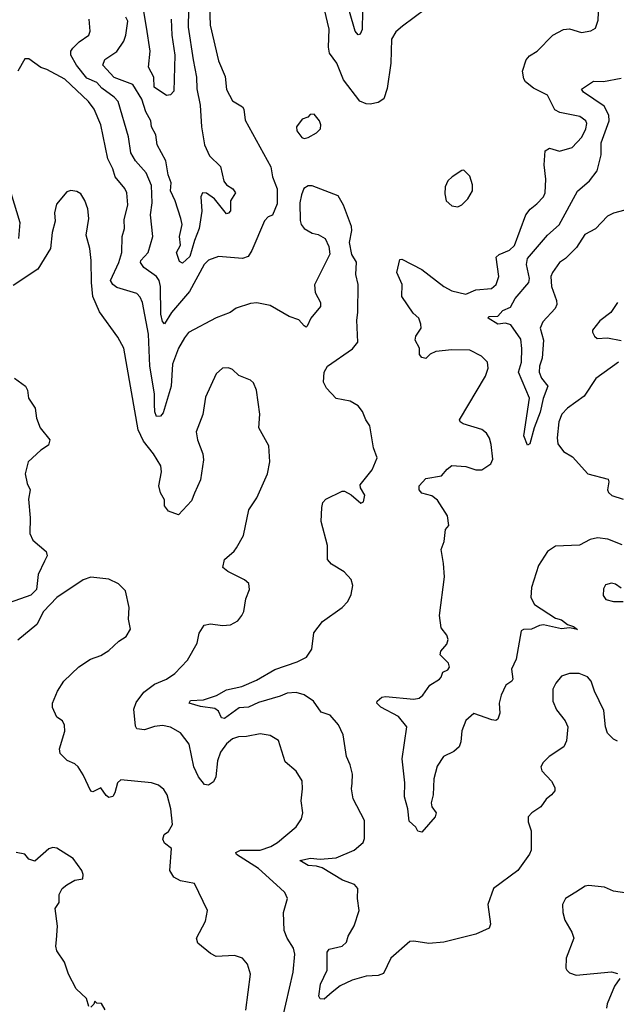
# Model space of a CAD drawing. Extents: x 2133489 to 2292442, y 756223 to 916462.
# Tile 224 of 256: x 2173579 to 2176570, y 867144 to 872083. Entities that reach past the tile are written whole.
import ezdxf

# ---------------------------------------------------------------- set-up
doc = ezdxf.new("R2010")
doc.units = 0

msp = doc.modelspace()

# ---------------------------------------------------------------- linework, layer by layer
at = {"layer": '0CON20XD'}
for points in [[(2174427.6, 872305), (2174423.9, 872045), (2174447.6, 871882.4), (2174465.3, 871795), (2174466.7, 871736.7), (2174482.6, 871655), (2174489.8, 871545), (2174505.7, 871455.7), (2174530.4, 871400.4), (2174585, 871347.1), (2174602.3, 871272.3), (2174615.3, 871255.3), (2174646.7, 871235), (2174660.8, 871215), (2174636, 871175), (2174635.8, 871125), (2174625, 871112.1), (2174615, 871110), (2174554.5, 871185), (2174515, 871213.6), (2174494.3, 871215), (2174487.3, 871195), (2174491.9, 871121.9), (2174478.7, 871035), (2174454.3, 870975), (2174432, 870895), (2174395, 870861.8), (2174379.8, 870869.8), (2174364.4, 870915), (2174385, 870952.5), (2174380.5, 870995), (2174393.8, 871055), (2174386.4, 871085), (2174358, 871175), (2174335.3, 871224.7), (2174337.6, 871265), (2174323.5, 871305), (2174311, 871375), (2174268.5, 871455), (2174261.8, 871505), (2174240, 871545), (2174235.3, 871575), (2174210.8, 871620.8), (2174190.8, 871685), (2174145, 871757.5), (2174052.5, 871792.5), (2173994.7, 871855), (2174006, 871884), (2174066.3, 871923.7), (2174100, 871975), (2174111.2, 872005), (2174120, 872075), (2174111.1, 872095)], [(2176265, 869081.5), (2176295, 869072.2), (2176325, 869049.2), (2176355, 869039.2), (2176376, 869024), (2176335, 869031.9), (2176295, 869026.9), (2176205, 869047.3), (2176185, 869044.4), (2176144.5, 869025.5), (2176105, 869024.3), (2176092.6, 869017.4), (2176066.9, 868875), (2176044.4, 868825), (2176050.9, 868775), (2176045.9, 868764.1), (2176015.6, 868745), (2175991.8, 868695), (2175982.2, 868655), (2175985.8, 868604.2), (2175976.2, 868575), (2175965, 868568), (2175945, 868570), (2175855, 868603.3), (2175815, 868567.5), (2175795.5, 868515), (2175790.3, 868459.7), (2175781.2, 868435), (2175755, 868411.2), (2175702.6, 868387.4), (2175671.7, 868338.3), (2175654.2, 868275), (2175650.8, 868195), (2175640.8, 868155), (2175644.3, 868134.3), (2175666, 868105), (2175662, 868085), (2175595, 868006.7), (2175575, 868012.5), (2175565, 868032.5), (2175531.7, 868061.7), (2175524.6, 868125), (2175507.3, 868185), (2175509.1, 868255), (2175495.7, 868375), (2175519.2, 868535), (2175478, 868588), (2175388.6, 868635), (2175369.2, 868655), (2175370, 868665), (2175395, 868684.2), (2175412.1, 868687.9), (2175555, 868674.5), (2175580.9, 868679.1), (2175600, 868695), (2175635, 868744), (2175682.5, 868775), (2175692.5, 868785), (2175700.5, 868809.5), (2175725, 868822), (2175734, 868835), (2175728.6, 868855), (2175687.3, 868897.3), (2175690, 868915), (2175719.7, 868950.3), (2175726.7, 868973.3), (2175719.4, 868995), (2175692.2, 869032.2), (2175683.1, 869095), (2175708.9, 869288.9), (2175704.1, 869355.9), (2175692, 869425), (2175706, 869465), (2175713.3, 869525), (2175730, 869545), (2175723.8, 869595), (2175673.6, 869673.6), (2175644.5, 869694.5), (2175595, 869708.1), (2175581.5, 869725), (2175580.9, 869745), (2175615, 869782.1), (2175693.8, 869795), (2175721.1, 869828.9), (2175745, 869846.2), (2175815, 869841.9), (2175865, 869825.5), (2175895, 869824.5), (2175941.4, 869855), (2175951.3, 869878.7), (2175942.6, 869952.6), (2175934.3, 869984.3), (2175918.8, 870008.8), (2175895, 870028), (2175802.5, 870055), (2175786.7, 870065), (2175783.8, 870075), (2175914.3, 870295), (2175928.1, 870335), (2175924.4, 870364.4), (2175894.6, 870394.6), (2175835, 870425.5), (2175745, 870427.1), (2175665, 870418.9), (2175636.7, 870405), (2175615, 870384), (2175595, 870388.8), (2175583.1, 870403.1), (2175582.5, 870435), (2175560.6, 870475), (2175565.5, 870495), (2175590.6, 870535), (2175590, 870555), (2175580, 870585), (2175550.9, 870610.9), (2175494.3, 870694.3), (2175496.9, 870755), (2175470, 870815), (2175485, 870880), (2175495, 870882.5), (2175595, 870830.8), (2175704.3, 870744.3), (2175745, 870723.3), (2175815, 870705.4), (2175865, 870727.5), (2175944.2, 870735), (2175967.9, 870755), (2175981.1, 870795), (2175968.2, 870891.8), (2175982.5, 870905), (2176035, 870927.3), (2176059.8, 870950.2), (2176116, 871104), (2176137.5, 871132.5), (2176171.4, 871158.6), (2176204.4, 871195), (2176213.5, 871215), (2176216.3, 871283.7), (2176207.8, 871355), (2176212.9, 871425), (2176235, 871438.1), (2176284.4, 871424.4), (2176347.8, 871442.2), (2176396.6, 871493.4), (2176417.7, 871535), (2176422.5, 871562.5), (2176416.6, 871576.6), (2176387.4, 871597.4), (2176287.3, 871617.3), (2176261.1, 871631.1), (2176225, 871704.2), (2176155, 871739.4), (2176115, 871771.2), (2176105.9, 871785.9), (2176100, 871825), (2176117.7, 871882.3), (2176135, 871901.2), (2176173.3, 871925), (2176251.2, 872005), (2176305, 872033.8), (2176335, 872038), (2176395, 872018.8), (2176442.3, 872027.7), (2176465, 872040), (2176478.8, 872081.2), (2176484.4, 872195)], [(2174530, 872155), (2174534, 872055), (2174575, 871877.5), (2174607.9, 871797.9), (2174615, 871732.5), (2174646.1, 871676.1), (2174695, 871645.8), (2174702, 871635), (2174709.1, 871579.1), (2174837.5, 871345), (2174845.8, 871295), (2174868.9, 871235), (2174869.7, 871159.7), (2174846.8, 871103.2), (2174825, 871093.8), (2174805.6, 871074.4), (2174741.9, 870925), (2174724, 870896), (2174695, 870884.6), (2174575, 870895.6), (2174525, 870876.7), (2174503.9, 870855), (2174429.9, 870720.1), (2174339.3, 870615), (2174305, 870558), (2174295, 870568.8), (2174286.2, 870606.2), (2174283.8, 870745), (2174277.8, 870775), (2174264.3, 870794.3), (2174200.3, 870840.3), (2174184.1, 870865), (2174185.4, 870875), (2174221.8, 870915), (2174245.9, 870995), (2174234, 871105), (2174242.1, 871165), (2174239.1, 871250.9), (2174213.2, 871315), (2174159.1, 871375), (2174135.8, 871415), (2174124.1, 871495), (2174072, 871672), (2174052.7, 871695), (2173990, 871740), (2173965, 871768.5), (2173915, 871789.6), (2173862.7, 871855), (2173835.4, 871905), (2173835.4, 871925), (2173845, 871941.1), (2173877.2, 871972.8), (2173924.4, 872005), (2173932.2, 872025), (2173927.3, 872085)], [(2174337.7, 872085), (2174342, 872005), (2174357, 871905), (2174351.1, 871725), (2174335, 871705.6), (2174315, 871702.7), (2174253.1, 871745), (2174250.7, 871795), (2174224.4, 871845), (2174232.5, 871925), (2174214.3, 872045), (2174198.5, 872135)], [(2175615, 872138), (2175498.5, 872051.5), (2175465, 872022), (2175443.1, 871985), (2175439.4, 871865), (2175421.7, 871738.3), (2175404.2, 871685.8), (2175375, 871667.5), (2175335, 871660), (2175315, 871660.8), (2175284, 871675), (2175202.1, 871782.1), (2175169.2, 871865), (2175132.5, 871915), (2175126.9, 871945), (2175129.5, 872035), (2175106.7, 872135)], [(2175296.8, 872125), (2175295, 872034), (2175285, 872010.6), (2175275, 872006.7), (2175260.3, 872025), (2175231.7, 872125)], [(2176575, 868463.8), (2176555, 868473.8), (2176525, 868503.3), (2176515.8, 868535), (2176506.9, 868616.9), (2176460, 868715), (2176443.3, 868765), (2176425, 868787.1), (2176383.4, 868803.4), (2176335, 868803.3), (2176295, 868790), (2176265.8, 868755), (2176252, 868725), (2176251.2, 868665), (2176270.3, 868620.3), (2176313.3, 868565), (2176327.5, 868535), (2176320, 868465), (2176306.2, 868435), (2176233.6, 868386.4), (2176203.2, 868356.8), (2176192, 868335), (2176196, 868315), (2176245, 868263.8), (2176261.7, 868231.7), (2176261.2, 868215), (2176245, 868193.8), (2176217.3, 868172.7), (2176190.8, 868135), (2176146, 868105), (2176127.5, 868085), (2176128.3, 868058.3), (2176143.6, 868013.6), (2176143.6, 867916.4), (2176135, 867897.5), (2176076.7, 867815), (2175954, 867725), (2175926.4, 867643.6), (2175939.5, 867545), (2175931.9, 867525), (2175865, 867496.3), (2175705, 867454.8), (2175629.2, 867449.2), (2175555, 867461.2), (2175535, 867458), (2175438.5, 867375), (2175401.9, 867298.1), (2175375, 867288.9), (2175315, 867285.4), (2175244.8, 867265.2), (2175185, 867236.5), (2175145, 867205.3), (2175105, 867169.2), (2175085, 867170.4), (2175077.8, 867185), (2175086.8, 867245), (2175120.6, 867315), (2175119.4, 867405), (2175129.7, 867420.3), (2175194.7, 867435.3), (2175216.4, 867455), (2175224.6, 867485.4), (2175255, 867538), (2175280.8, 867615), (2175272.2, 867675), (2175274.2, 867725), (2175256.7, 867745), (2175196.2, 867766.2), (2175095, 867827.8), (2175067.2, 867837.2), (2175025, 867839.3), (2174983.3, 867865), (2175036.6, 867876.6), (2175085, 867871.5), (2175165, 867878.9), (2175255, 867916.5), (2175300, 867955), (2175308, 867975), (2175308, 868065), (2175250, 868175), (2175241.4, 868225), (2175245, 868252.5), (2175247.9, 868297.9), (2175236, 868345), (2175217, 868387), (2175200.8, 868495), (2175176.4, 868546.4), (2175135, 868594.2), (2175089.7, 868609.7), (2175051.2, 868665), (2175005, 868696.2), (2174965, 868707.4), (2174920, 868705), (2174885, 868688.8), (2174775, 868658.3), (2174725, 868635.2), (2174678.4, 868631.6), (2174605, 868577.8), (2174590.7, 868580.7), (2174575.5, 868615), (2174557.5, 868627.5), (2174485, 868638.5), (2174427.5, 868655), (2174435, 868667.5), (2174499.5, 868670.5), (2174565, 868692.3), (2174615, 868720.9), (2174692.1, 868737.9), (2174765, 868770.3), (2174857.2, 868822.8), (2174968.9, 868861.1), (2175016, 868885), (2175043.8, 868925), (2175052.7, 869007.3), (2175096.1, 869063.9), (2175196.1, 869133.9), (2175223.1, 869165), (2175239.8, 869200.2), (2175249.5, 869245), (2175240.9, 869275), (2175205, 869312.9), (2175142, 869352), (2175122, 869375), (2175122, 869445), (2175090, 869565), (2175094.1, 869635.9), (2175098.3, 869661.7), (2175112.7, 869677.3), (2175195, 869717.5), (2175207.3, 869717.3), (2175239.7, 869699.7), (2175288.3, 869658.3), (2175302.5, 869665), (2175308.3, 869698.3), (2175286.7, 869735), (2175285, 869750), (2175345.8, 869825), (2175370, 869885), (2175351.9, 869935), (2175334.2, 870045), (2175314.2, 870075), (2175297, 870117), (2175275, 870146.7), (2175235, 870168.8), (2175165, 870183.3), (2175116.2, 870235), (2175102, 870265), (2175104.3, 870315), (2175122.5, 870345), (2175247.9, 870432.1), (2175273.8, 870465), (2175268.1, 870575), (2175274.3, 870615), (2175275.6, 870755), (2175264.5, 870804.5), (2175267.1, 870867.1), (2175244.3, 870905), (2175232.5, 870965), (2175244.3, 871025), (2175242.5, 871045), (2175202.8, 871152.8), (2175175, 871199.2), (2175045, 871249.6), (2175025, 871250.4), (2175003, 871237), (2174990.6, 871205), (2174983.8, 871165), (2174985.3, 871075), (2174990.4, 871055), (2175005.3, 871035.3), (2175045, 871012.7), (2175075.5, 871005.5), (2175110, 870985), (2175128.8, 870945), (2175133.6, 870906.4), (2175057, 870753), (2175060.6, 870715), (2175087.1, 870665), (2175087.5, 870645), (2175038.8, 870585), (2175020, 870545), (2175015, 870540), (2175005, 870546.7), (2174977.9, 870577.9), (2174928.8, 870595), (2174835, 870648.9), (2174767.7, 870662.3), (2174735, 870659.2), (2174663.3, 870636.7), (2174633.3, 870615), (2174562.9, 870587.1), (2174425, 870513.1), (2174405, 870486.9), (2174375, 870435.6), (2174345.4, 870355.4), (2174337.9, 870245), (2174298.5, 870111.5), (2174285, 870094.4), (2174265, 870091.9), (2174255.3, 870115.3), (2174254.8, 870155), (2174253.6, 870206.4), (2174230.2, 870345), (2174224.8, 870505), (2174193.8, 870663.8), (2174181.7, 870691.7), (2174165, 870709.4), (2174065, 870740), (2174045, 870755.4), (2174034.2, 870775), (2174076.2, 870865), (2174090.9, 870915), (2174092.5, 870995), (2174104.6, 871035), (2174101.5, 871078.5), (2174120.4, 871155), (2174115.5, 871214.5), (2174105, 871237.1), (2174057.3, 871295), (2174046.1, 871335), (2174020.6, 871385), (2173986, 871555), (2173952.5, 871635), (2173923.4, 871673.4), (2173805, 871784.1), (2173715, 871833.3), (2173685, 871842.9), (2173625, 871886.2), (2173605, 871887.5), (2173570, 871825)], [(2176613, 871127), (2176555, 871112.3), (2176525, 871097.7), (2176466.3, 871033.7), (2176411.6, 871005), (2176370, 870940), (2176315, 870885.3), (2176285, 870864.6), (2176249.2, 870815), (2176242.3, 870795), (2176244.7, 870745), (2176270.5, 870675), (2176271.9, 870655), (2176262.9, 870635), (2176201.9, 870568.1), (2176187.5, 870535), (2176205.3, 870475), (2176197.5, 870385), (2176184.3, 870345), (2176182.9, 870315), (2176194.3, 870285), (2176226.2, 870245), (2176203, 870183), (2176187.5, 870115), (2176157.5, 870035), (2176136.9, 869955), (2176125, 869948.8), (2176105.5, 869995), (2176134.7, 870185), (2176079.4, 870315), (2176093.8, 870365), (2176096.8, 870433.2), (2176090.6, 870480.6), (2176041.7, 870551.7), (2176015, 870560), (2175975, 870555.6), (2175926.7, 870585), (2175930, 870595), (2175975, 870595.7), (2176000.6, 870625), (2176038.8, 870641.2), (2176063.4, 870685), (2176130.9, 870765), (2176134.1, 870785), (2176119.5, 870855), (2176124.7, 870885), (2176225, 871002.2), (2176283.8, 871053.8), (2176375, 871222.9), (2176435, 871274.4), (2176473.4, 871325), (2176493.1, 871405), (2176493.5, 871465), (2176533.9, 871575), (2176531.6, 871605), (2176509.1, 871649.1), (2176405, 871719.5), (2176394.6, 871735.4), (2176455, 871775.5), (2176505, 871773.1), (2176595, 871789.6)], [(2175005, 871486.7), (2175025, 871492), (2175066.7, 871515), (2175086.2, 871535), (2175088.8, 871555), (2175082, 871575), (2175055, 871608.8), (2175035, 871607.5), (2175022.5, 871595), (2174995, 871583.8), (2174965.8, 871545), (2174968.6, 871525), (2174993, 871493), (2175005, 871486.7)], [(2175775, 871144), (2175795.6, 871154.4), (2175826.2, 871185), (2175848, 871225), (2175848, 871255), (2175835, 871297.5), (2175805, 871327.5), (2175795, 871326.7), (2175746.7, 871295), (2175725.9, 871274.1), (2175711.2, 871245), (2175709.5, 871209.5), (2175716.2, 871175), (2175745, 871148.8), (2175775, 871144)], [(2174894.5, 867065), (2174949.5, 867305), (2174957.8, 867395), (2174950.5, 867425), (2174920, 867475), (2174904.5, 867514.5), (2174901.9, 867605), (2174920.8, 867675), (2174907.5, 867705), (2174885, 867727.1), (2174775.8, 867825.8), (2174666, 867895), (2174662.5, 867905), (2174685, 867917.8), (2174785, 867916.4), (2174838, 867935), (2174870.8, 867955), (2174965, 868034.3), (2174991.9, 868075), (2174998.5, 868105), (2174989.5, 868165), (2174997.1, 868225), (2174994.6, 868265), (2174965, 868312.9), (2174909.8, 868359.8), (2174876.9, 868466.9), (2174835, 868491.9), (2174785, 868501.1), (2174715, 868487.5), (2174675, 868486.2), (2174645, 868476.2), (2174615, 868450.5), (2174585, 868408.1), (2174570, 868365), (2174562.7, 868285), (2174549.6, 868260.4), (2174525, 868242.9), (2174505, 868245.6), (2174475.2, 868285.2), (2174451.1, 868335), (2174428.4, 868448.4), (2174385, 868506), (2174335, 868534.3), (2174295, 868543.1), (2174255, 868538.1), (2174205, 868520), (2174166.5, 868526.5), (2174158.7, 868538.7), (2174150, 868625), (2174162.9, 868657.1), (2174201.1, 868708.9), (2174255, 868750), (2174315, 868774.3), (2174356.2, 868803.8), (2174420.3, 868869.7), (2174468.8, 868955), (2174478.8, 869005), (2174503.3, 869045), (2174535, 869052), (2174595, 869044.2), (2174635, 869047.5), (2174672.4, 869067.6), (2174692.9, 869095), (2174701.9, 869115), (2174711.7, 869178.3), (2174731.2, 869225), (2174726.7, 869255), (2174705, 869273.3), (2174622.5, 869315), (2174597.5, 869335), (2174606, 869375), (2174653.5, 869416.5), (2174665.5, 869434.5), (2174700, 869495), (2174728, 869625), (2174767.1, 869685), (2174821.4, 869805), (2174832.5, 869865), (2174827.1, 869945), (2174777.5, 870035), (2174781.9, 870105), (2174765.8, 870225), (2174750.8, 870260.8), (2174735, 870274), (2174677.9, 870297.9), (2174645, 870328.1), (2174625, 870337.3), (2174595, 870334.4), (2174563, 870307), (2174510.5, 870189.5), (2174496.9, 870103.1), (2174463.6, 870016.4), (2174470, 869975), (2174496.7, 869905), (2174500.5, 869875), (2174484.5, 869775), (2174455, 869707.5), (2174440.6, 869669.4), (2174375, 869598.8), (2174325, 869617.5), (2174304, 869645), (2174303.8, 869675), (2174285, 869710), (2174275.6, 869745), (2174288.9, 869815), (2174285.5, 869845), (2174250, 869905), (2174199, 869969), (2174173.2, 870025), (2174100, 870435), (2174070.7, 870490.7), (2173978.3, 870618.3), (2173945.3, 870695), (2173937.9, 870765), (2173937.3, 870875), (2173930, 870935), (2173912.4, 871002.4), (2173924.4, 871085), (2173919.4, 871135), (2173905, 871176.2), (2173885, 871210), (2173865, 871221.2), (2173835, 871225.8), (2173815, 871218.8), (2173762.8, 871157.2), (2173753.3, 871115), (2173757.1, 871072.9), (2173741.4, 871015), (2173732.9, 870935), (2173668.7, 870831.3), (2173545, 870750)], [(2173534.4, 871215), (2173578.9, 871065), (2173572.5, 870985)], [(2176576, 870665), (2176542, 870615), (2176487.5, 870572.5), (2176450, 870525), (2176450, 870515), (2176460, 870495), (2176474.3, 870484.3), (2176525, 870487.5), (2176595, 870474.2)], [(2176581.2, 870365), (2176467.6, 870282.4), (2176408.5, 870195), (2176324.4, 870135), (2176297.5, 870105), (2176282.4, 870065), (2176272.7, 869985), (2176275.9, 869955.9), (2176305, 869916.5), (2176350.1, 869890.1), (2176427.5, 869805), (2176528.6, 869778.6), (2176532, 869765), (2176526.2, 869725), (2176531.2, 869711.2), (2176546.7, 869696.7), (2176605, 869677.5)], [(2173553.1, 870285), (2173607.1, 870245), (2173616.9, 870225), (2173621.9, 870185), (2173655.6, 870135), (2173662.2, 870085), (2173680.6, 870035), (2173730, 869975), (2173722.1, 869947.9), (2173685, 869924.3), (2173620.8, 869865), (2173606.7, 869805), (2173616.6, 869756.6), (2173630.8, 869725), (2173622.9, 869677.1), (2173631.8, 869585), (2173629.1, 869505), (2173645, 869472.9), (2173710.8, 869415), (2173717, 869393), (2173702.8, 869367.2), (2173670.6, 869299.4), (2173662.3, 869225), (2173635, 869195.4), (2173525, 869158)], [(2176598.5, 869448.5), (2176527.1, 869477.1), (2176475, 869484.5), (2176438.8, 869475), (2176385, 869446.9), (2176265, 869442.5), (2176225.6, 869415), (2176180.5, 869345), (2176144.6, 869235), (2176141.8, 869185), (2176159.8, 869149.8), (2176265, 869081.5)], [(2174712.1, 867115), (2174735.7, 867295), (2174720, 867345), (2174695, 867375.8), (2174655, 867388.1), (2174564.3, 867384.3), (2174535, 867398), (2174470.9, 867450.9), (2174465.8, 867475), (2174509.4, 867560.6), (2174520.8, 867615), (2174455, 867750), (2174385, 867763.1), (2174351.7, 867781.7), (2174331.1, 867815), (2174338.8, 867925), (2174305, 867952.5), (2174297, 867973), (2174302.5, 867995), (2174325, 868010), (2174343.9, 868046.1), (2174337.1, 868125), (2174317.5, 868195), (2174301.2, 868221.2), (2174275, 868243.3), (2174240, 868255), (2174085, 868270.3), (2174068.4, 868255), (2174056, 868205), (2174045, 868186), (2174025, 868182), (2174011.7, 868191.7), (2173985, 868230), (2173945, 868210), (2173935, 868213.8), (2173897.1, 868295), (2173871.4, 868335), (2173855, 868350.8), (2173816.4, 868366.4), (2173781.3, 868401.3), (2173778.9, 868425), (2173804, 868514), (2173803.6, 868543.6), (2173792.5, 868565), (2173763.9, 868583.9), (2173743.3, 868633.3), (2173743.8, 868655), (2173768, 868715), (2173800, 868765), (2173875, 868836.2), (2173934.3, 868875.7), (2173985, 868894.2), (2174025, 868918), (2174075, 868966.2), (2174111.7, 868988.3), (2174133.3, 869025), (2174124, 869075), (2174128, 869135), (2174108.3, 869218.3), (2174073.6, 869253.6), (2174025.9, 869275.9), (2173935, 869287.3), (2173897.4, 869272.6), (2173765, 869184.6), (2173697.7, 869115), (2173665, 869048.6), (2173569.3, 868970.7)], [(2176595, 869232), (2176565, 869251.9), (2176545, 869255.6), (2176515, 869248), (2176505, 869227.5), (2176504.3, 869195), (2176516.7, 869175), (2176555, 869164.3), (2176604, 869164)], [(2173925, 867132.5), (2173913.6, 867173.6), (2173861.7, 867221.7), (2173824, 867295), (2173803.8, 867355), (2173765, 867412.5), (2173760, 867435), (2173762.7, 867467.3), (2173768, 867535), (2173756, 867625), (2173776.2, 867655), (2173776.2, 867695), (2173791.2, 867725), (2173815, 867743.8), (2173855, 867766.2), (2173895, 867773.3), (2173896.9, 867795), (2173890, 867815), (2173846, 867876), (2173765, 867927.5), (2173745, 867930), (2173725, 867923.8), (2173655, 867862.5), (2173625, 867872.5), (2173605, 867896.7), (2173560, 867905)], [(2176635, 867700), (2176555, 867710.8), (2176510.9, 867730.9), (2176430.3, 867739.7), (2176413.6, 867736.4), (2176366.7, 867706.7), (2176315.5, 867674.5), (2176300, 867645), (2176301.9, 867605), (2176312.2, 867565), (2176347.5, 867505), (2176357.5, 867475), (2176318.8, 867375), (2176316.2, 867325), (2176321.2, 867315), (2176335, 867301.2), (2176369.3, 867289.3), (2176545, 867306), (2176575, 867298)], [(2176587, 867273), (2176560, 867235), (2176523.2, 867146.8), (2176520, 867125)], [(2174006.4, 867116.4), (2173988.3, 867148.3), (2173965, 867150), (2173955, 867160), (2173950, 867145), (2173935, 867130)]]:
    msp.add_lwpolyline(points, dxfattribs=at)

doc.saveas('drawing.dxf')
